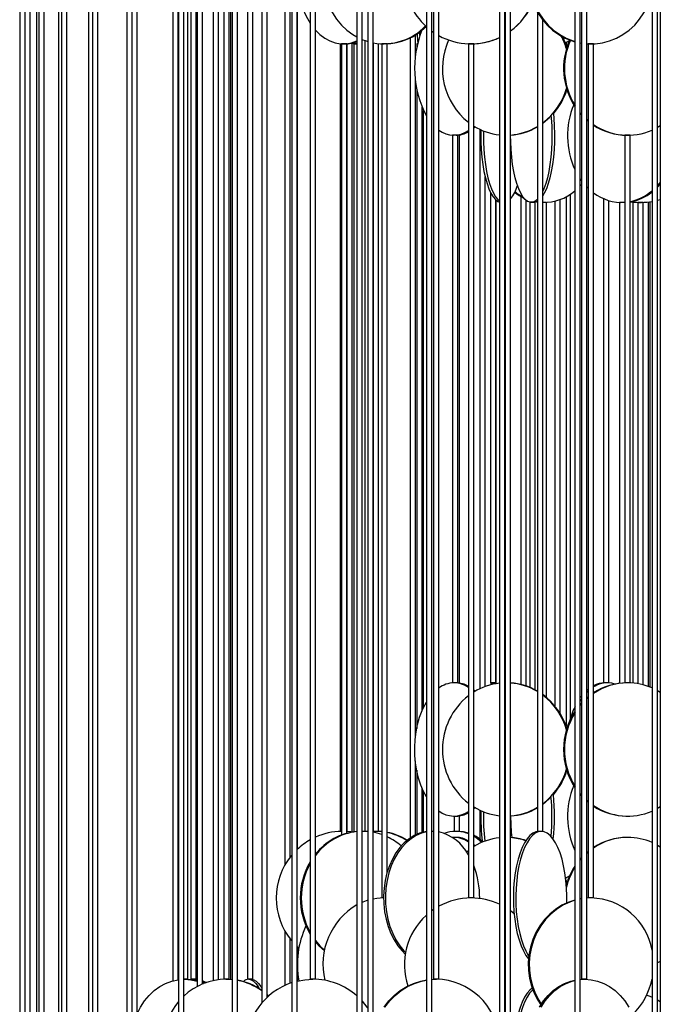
# Model space of a CAD drawing. Header units: millimetres. Extents: x 626 to 3215, y 306 to 3557.
# Tile 14 of 65: x 655 to 896, y 1683 to 2052. Entities that reach past the tile are written whole.
import ezdxf

# ---------------------------------------------------------------- set-up
doc = ezdxf.new("R2010")
doc.units = ezdxf.units.MM

msp = doc.modelspace()

# ---------------------------------------------------------------- linework, layer by layer
at = {"color": 7, "linetype": 'Continuous', "lineweight": 25}
for p, q in [((757.41, 2187), (757.41, 1636.5)), ((759.41, 1636.5), (759.41, 2187)), ((807.88, 2187), (807.88, 1636.5)), ((809.88, 1636.5), (809.88, 2187)), ((863.59, 2187), (863.59, 1636.5)), ((865.59, 1636.5), (865.59, 2187)), ((714.92, 2175.37), (714.92, 1636.5)), ((716.92, 1636.5), (716.92, 2172.02)), ((682.7, 2167.57), (682.7, 1636.5)), ((684.7, 1636.5), (684.7, 2166.1)), ((655.36, 2162.17), (655.36, 1636.5)), ((657.24, 2162), (657.24, 1635.67)), ((659.24, 1636.13), (659.24, 2162)), ((661.71, 2162.25), (661.71, 1636.5)), ((662.48, 2163.89), (662.48, 1636.5)), ((664.48, 1636.5), (664.48, 2163.16)), ((669.86, 2162), (669.86, 1635.64)), ((671.01, 2162), (671.01, 1631.95)), ((673.01, 1633.4), (673.01, 2162)), ((681.19, 2163.75), (681.19, 1636.5)), ((697.41, 2162), (697.41, 1612.34)), ((699.41, 1622.92), (699.41, 2162)), ((735.02, 2162), (735.02, 1611.5)), ((737.02, 1611.5), (737.02, 2162)), ((781.81, 2162), (781.81, 1611.5)), ((783.81, 1611.5), (783.81, 2162)), ((835.26, 2162), (835.26, 1611.5)), ((837.26, 1611.5), (837.26, 2162)), ((892.49, 2162), (892.49, 1611.5)), ((894.49, 1611.5), (894.49, 2162)), ((764.27, 2127.5), (764.27, 1692)), ((766.27, 1692), (766.27, 2127.5)), ((810.5, 2127.5), (810.5, 1692)), ((812.5, 1692), (812.5, 2127.5)), ((866.02, 2127.5), (866.02, 1692)), ((868.02, 1692), (868.02, 2127.5)), ((695.56, 2114.57), (695.56, 1654.92)), ((731.85, 2115.99), (731.85, 1692)), ((733.85, 1692), (733.85, 2111.5)), ((712.76, 2102.79), (712.76, 1691.41)), ((714.76, 1691.83), (714.76, 2102.56)), ((718.41, 1692), (718.41, 2102.97)), ((719.47, 2102.66), (719.47, 1692)), ((721.47, 1692), (721.47, 2102.53)), ((721.87, 2102.5), (721.87, 1689.26)), ((723.87, 1690.21), (723.87, 2102.5)), ((727.91, 2102.5), (727.91, 1691.49)), ((729.91, 1691.82), (729.91, 2102.5)), ((734.57, 1691.94), (734.57, 2103.14)), ((740.72, 2104.16), (740.72, 1692)), ((742.72, 1692), (742.72, 2103.22)), ((746.1, 2102.5), (746.1, 1683.04)), ((748.1, 1685.17), (748.1, 2102.5)), ((785.91, 2102.5), (785.91, 1667)), ((787.91, 1671.24), (787.91, 2102.5)), ((837.42, 2102.5), (837.42, 1667)), ((839.42, 1667), (839.42, 2102.5)), ((895.58, 2102.5), (895.58, 1667)), ((754.72, 2080.77), (754.72, 1734.72)), ((756.72, 1737.75), (756.72, 2077.74)), ((759.58, 1740.88), (759.58, 2065.28)), ((849.49, 2054.9), (849.49, 1747.5)), ((851.49, 1747.5), (851.49, 2051.93)), ((809.88, 2047.81), (810.5, 2047.37)), ((780.09, 1747.24), (780.09, 2043.19)), ((784.85, 1747.5), (784.85, 2044.24)), ((784.85, 2044.16), (784.91, 2044.22)), ((787.96, 2043.38), (787.96, 1747.5)), ((801.73, 2045.19), (801.73, 1744.97)), ((803.73, 2037.97), (803.73, 2046.31)), ((860.28, 2043.58), (860.28, 2042.43)), ((861.51, 2044.3), (861.43, 2044.02)), ((865.59, 2043.32), (866.02, 2043.26)), ((775.52, 2043.06), (775.52, 1747.5)), ((776.08, 2043), (776.08, 1746.11)), ((776.35, 2043), (776.08, 2043)), ((778.08, 2043), (776.35, 2043)), ((777.52, 2043), (777.52, 2043)), ((778.08, 1746.76), (778.08, 2043)), ((778.09, 2043.01), (778.09, 1747.45)), ((780.67, 2043), (780.67, 1747.29)), ((780.74, 2043), (780.67, 2043)), ((781.81, 2043), (780.74, 2043)), ((780.9, 2043), (780.9, 2043.01)), ((789.96, 1747.5), (789.96, 2043.09)), ((791.16, 2043), (791.16, 1722.5)), ((791.76, 2043), (791.16, 2043)), ((793.16, 2043), (791.76, 2043)), ((793.16, 1732.15), (793.16, 2043)), ((804.25, 2043), (804.25, 2041.53)), ((804.56, 2043), (804.25, 2043)), ((823.63, 2043), (823.63, 1722.5)), ((824.61, 2043), (823.63, 2043)), ((825.63, 2043), (824.61, 2043)), ((825.63, 1722.5), (825.63, 2043)), ((868.02, 2043.04), (869.36, 2043)), ((868.54, 2043), (868.54, 1722.5)), ((869.9, 2043), (868.54, 2043)), ((870.54, 2043), (869.9, 2043)), ((870.54, 1722.5), (870.54, 2043)), ((803.73, 1782.47), (803.73, 2029.46)), ((804.25, 2025.9), (804.25, 1786.03)), ((806.25, 1792.74), (806.25, 2019.18)), ((806.79, 1793.96), (806.79, 2017.97)), ((866.02, 2016.66), (865.59, 2017.15)), ((866.02, 2016.32), (865.59, 2016.79)), ((868.54, 2014.2), (868.02, 2014.66)), ((868.54, 2013.94), (868.02, 2014.38)), ((826.15, 2011.86), (825.63, 2011.39)), ((827.91, 2010.93), (827.91, 1801)), ((817.61, 2008.71), (817.61, 1803.21)), ((819.61, 2008.71), (817.61, 2008.71)), ((819.61, 1803.21), (819.61, 2008.71)), ((820.28, 1803.12), (820.28, 2008.81)), ((837.42, 2008.71), (837.26, 2008.71)), ((882.25, 2008.71), (882.25, 1803.21)), ((884.25, 2008.71), (882.25, 2008.71)), ((884.25, 1803.21), (884.25, 2008.71)), ((829.91, 1801.84), (829.91, 1993.04)), ((866.02, 1991.73), (865.59, 1992.33)), ((865.59, 1989.77), (866.02, 1990.24)), ((868.54, 1988.82), (868.02, 1989.35)), ((895.58, 1990.4), (894.49, 1989.21)), ((831.89, 1987.29), (831.89, 1803.21)), ((833.89, 1803.21), (833.89, 1984.43)), ((834.04, 1802.92), (834.04, 1984.29)), ((843.22, 1985.76), (843.22, 1802.6)), ((845.22, 1802.03), (845.22, 1984.33)), ((858.01, 1791.72), (858.01, 1984.55)), ((860.28, 1985.58), (860.28, 1786.93)), ((861.84, 1986.52), (861.84, 1789.95)), ((874.23, 1984.95), (874.23, 1803.21)), ((876.23, 1803.21), (876.23, 1984.21)), ((846.68, 1983.5), (846.68, 1801.49)), ((848.68, 1983.5), (846.68, 1983.5)), ((848.68, 1800.55), (848.68, 1983.5)), ((849.11, 1983.69), (849.49, 1983.64)), ((849.28, 1983.76), (849.49, 1983.72)), ((852.5, 1983.5), (851.49, 1983.5)), ((852.91, 1983.5), (852.5, 1983.5)), ((852.91, 1797.69), (852.91, 1983.5)), ((856.01, 1983.94), (856.01, 1794.54)), ((880.32, 1983.5), (880.32, 1803.04)), ((882.25, 1983.5), (880.32, 1983.5)), ((882.25, 1983.51), (881.62, 1983.5)), ((885.32, 1983.66), (885.32, 1803.13)), ((887.17, 1983.5), (887.17, 1802.9)), ((888.17, 1983.5), (887.17, 1983.5)), ((887.32, 1983.5), (887.32, 1983.51)), ((889.17, 1983.5), (888.17, 1983.5)), ((889.14, 1983.52), (889.14, 1983.5)), ((889.17, 1802.47), (889.17, 1983.5)), ((891.14, 1801.85), (891.14, 1983.67)), ((891.65, 1983.74), (891.65, 1801.66)), ((819.61, 1803.21), (817.61, 1803.21)), ((833.89, 1803.21), (831.89, 1803.21)), ((832.04, 1803.21), (832.04, 1802.5)), ((832.39, 1803.21), (832.39, 1802.58)), ((833.39, 1803.21), (833.39, 1802.8)), ((837.42, 1803.21), (837.26, 1803.21)), ((837.26, 1803.21), (837.44, 1803.21)), ((876.03, 1803.21), (874.23, 1803.21)), ((876.23, 1803.21), (876.03, 1803.21)), ((884.25, 1803.21), (882.25, 1803.21)), ((882.32, 1803.2), (882.32, 1803.21)), ((868.54, 1800.11), (868.02, 1799.6)), ((894.49, 1800.33), (895.58, 1799.69)), ((866.02, 1798.23), (865.59, 1797.67)), ((866.02, 1797.12), (865.59, 1796.48)), ((868.02, 1797.54), (868.54, 1797.98)), ((868.02, 1797.27), (868.54, 1797.73)), ((865.59, 1795.14), (866.02, 1795.61)), ((803.73, 1746.14), (803.73, 1773.96)), ((804.25, 1770.4), (804.25, 1746.38)), ((806.25, 1747.08), (806.25, 1763.68)), ((806.79, 1747.21), (806.79, 1762.47)), ((866.02, 1761.16), (865.59, 1761.65)), ((866.02, 1760.82), (865.59, 1761.29)), ((868.54, 1758.7), (868.02, 1759.16)), ((868.54, 1758.44), (868.02, 1758.88)), ((826.15, 1756.36), (825.63, 1755.89)), ((827.91, 1755.43), (827.91, 1744.58)), ((818.21, 1753.21), (819.01, 1753.21)), ((818.28, 1753.21), (818.28, 1747.5)), ((820.28, 1747.5), (820.28, 1753.31)), ((883.09, 1753.21), (883.4, 1753.21)), ((776.08, 1747.5), (775.52, 1747.5)), ((784.23, 1747.5), (783.81, 1747.5)), ((784.04, 1747.5), (783.81, 1747.5)), ((785.91, 1747.41), (784.04, 1747.5)), ((784.85, 1747.5), (784.23, 1747.5)), ((788.77, 1747.5), (787.91, 1747.48)), ((788.58, 1747.5), (787.96, 1747.5)), ((789.96, 1747.5), (788.58, 1747.5)), ((791.16, 1747.36), (788.77, 1747.5)), ((791.16, 1747.4), (789.16, 1747.5)), ((810.5, 1747.5), (809.88, 1747.5)), ((810.17, 1747.5), (809.88, 1747.49)), ((810.5, 1747.49), (810.17, 1747.5)), ((819.01, 1745.21), (818.21, 1745.21)), ((818.57, 1747.5), (818.28, 1747.5)), ((820.28, 1747.5), (818.57, 1747.5)), ((851.49, 1747.5), (849.49, 1747.5)), ((883.4, 1745.21), (883.09, 1745.21)), ((822.93, 1739.81), (823.63, 1740.37)), ((894.49, 1742.33), (895.58, 1741.69)), ((865.59, 1737.14), (866.02, 1737.61)), ((868.02, 1739.54), (868.54, 1739.98)), ((868.02, 1739.27), (868.54, 1739.73)), ((860.16, 1729.27), (860.55, 1728.15)), ((861.51, 1730.8), (861.43, 1730.52)), ((860.28, 1728), (860.39, 1727.65)), ((791.79, 1722.5), (791.16, 1722.5)), ((824.61, 1722.5), (823.63, 1722.5)), ((825.63, 1722.5), (824.61, 1722.5)), ((866.02, 1722.24), (865.59, 1722.17)), ((866.02, 1722.18), (865.59, 1722.1)), ((869.72, 1722.5), (868.02, 1722.43)), ((869.36, 1722.5), (868.02, 1722.45)), ((869.9, 1722.5), (868.54, 1722.5)), ((870.54, 1722.5), (869.9, 1722.5)), ((810.5, 1718.13), (809.88, 1717.68)), ((837.42, 1718.98), (837.26, 1719.08)), ((837.42, 1718.97), (837.26, 1719.06)), ((840.82, 1716.55), (839.42, 1717.66)), ((840.73, 1716.61), (839.42, 1717.64)), ((754.72, 1710.27), (754.72, 1689.66)), ((756.72, 1690.49), (756.72, 1707.24)), ((759.41, 1704.27), (760.02, 1703.71)), ((759.58, 1700.22), (759.58, 1704.11)), ((759.58, 1691.34), (759.58, 1694.78)), ((718.41, 1692), (716.92, 1692)), ((716.92, 1692), (717.12, 1692)), ((719.07, 1691.94), (720.06, 1692)), ((721.47, 1692), (719.47, 1692)), ((720.87, 1692), (721.87, 1691.94)), ((723.87, 1691.14), (724.89, 1690.61)), ((723.87, 1690.81), (724.59, 1690.5)), ((733.85, 1692), (731.85, 1692)), ((732.57, 1692), (732.57, 1692)), ((732.69, 1692), (735.02, 1691.88)), ((733, 1692), (735.02, 1691.91)), ((742.72, 1692), (740.72, 1692)), ((766.27, 1692), (764.27, 1692)), ((809.88, 1691.95), (811.35, 1692)), ((809.88, 1691.93), (811.65, 1692)), ((812.5, 1692), (810.5, 1692)), ((865.59, 1691.96), (866.72, 1692)), ((865.59, 1691.91), (867.31, 1692)), ((868.02, 1692), (866.02, 1692)), ((894.49, 1684.33), (895.58, 1683.69))]:
    msp.add_line(p, q, dxfattribs=at)
at = {"color": 7, "linetype": 'Continuous', "lineweight": 25, "flags": 128}
for points in [[(863.59, 2092.22), (861.24, 2091.43), (858.71, 2090.24), (856.33, 2088.73), (854.13, 2086.93), (852.15, 2084.87), (850.41, 2082.57), (848.93, 2080.07), (847.74, 2077.39), (846.86, 2074.59), (846.29, 2071.69), (846.04, 2068.74), (846.13, 2065.78), (846.53, 2062.85), (847.26, 2059.99), (848.3, 2057.24), (849.63, 2054.65), (851.25, 2052.24), (853.11, 2050.06), (855.21, 2048.13), (857.5, 2046.47), (859.96, 2045.12), (862.55, 2044.09), (863.59, 2043.77)], [(863.59, 2092.12), (861.6, 2091.43), (859.07, 2090.24), (856.69, 2088.73), (854.49, 2086.93), (852.51, 2084.87), (850.77, 2082.57), (849.29, 2080.07), (848.1, 2077.39), (847.22, 2074.59), (846.65, 2071.69), (846.4, 2068.74), (846.48, 2065.78), (846.89, 2062.85), (847.62, 2059.99), (848.66, 2057.24), (849.99, 2054.65), (851.61, 2052.24), (853.47, 2050.06), (855.57, 2048.13), (857.86, 2046.47), (860.32, 2045.12), (862.91, 2044.09), (863.59, 2043.87)], [(781.81, 2090.4), (781.52, 2090.24), (779.19, 2088.73), (777.04, 2086.93), (775.1, 2084.87), (773.39, 2082.57), (771.95, 2080.07), (770.78, 2077.39), (769.92, 2074.59), (769.36, 2071.69), (769.12, 2068.74), (769.2, 2065.78), (769.6, 2062.85), (770.31, 2059.99), (771.33, 2057.24), (772.64, 2054.65), (774.21, 2052.24), (776.04, 2050.06), (778.09, 2048.13), (780.34, 2046.47), (781.81, 2045.6)], [(868.02, 2043.06), (868.34, 2043.04), (871.1, 2043.04), (873.85, 2043.39), (876.53, 2044.09), (879.13, 2045.12), (881.58, 2046.47), (883.88, 2048.13), (885.97, 2050.06), (887.84, 2052.24), (889.45, 2054.65), (890.78, 2057.24), (891.82, 2059.99), (892.49, 2062.56)], [(766.27, 2048.11), (767.95, 2046.47), (769.77, 2045.12), (771.68, 2044.09), (773.67, 2043.39), (775.69, 2043.04), (777.73, 2043.04), (779.76, 2043.39), (781.75, 2044.09), (781.81, 2044.12)], [(805.45, 2046.11), (805.43, 2046.47), (805.39, 2047.46)], [(783.68, 2044.69), (785.28, 2044.09), (785.91, 2043.89)], [(837.26, 2046.43), (837.33, 2046.47), (837.42, 2046.53)], [(837.26, 2046.42), (837.35, 2046.47), (837.42, 2046.51)], [(858.89, 2045.66), (860.03, 2043.11), (860.55, 2041.65)], [(859.92, 2043.39), (860.35, 2043.62), (861.51, 2044.3)], [(865.59, 2043.39), (865.59, 2043.39), (866.02, 2043.31)], [(855.47, 2016.75), (855.63, 2015.09), (855.82, 2012.19), (855.9, 2009.24), (855.87, 2006.28), (855.74, 2003.35), (855.49, 2000.49), (855.15, 1997.74), (854.71, 1995.15), (854.17, 1992.74), (853.55, 1990.56), (852.86, 1988.63), (852.09, 1986.97), (851.49, 1985.93)], [(854.58, 2016.19), (854.68, 2015.09), (854.87, 2012.19), (854.95, 2009.24), (854.92, 2006.28), (854.79, 2003.35), (854.54, 2000.49), (854.2, 1997.74), (853.76, 1995.15), (853.22, 1992.74), (852.6, 1990.56), (851.91, 1988.63), (851.49, 1987.67)], [(854.19, 2015.41), (852.43, 2013.84), (851.49, 2013.13)], [(828.3, 2010.75), (828.27, 2009.24), (828.3, 2006.28), (828.43, 2003.35), (828.67, 2000.49), (829.01, 1997.74), (829.46, 1995.15), (829.99, 1992.74), (830.6, 1990.56), (831.29, 1988.63), (832.05, 1986.97), (832.86, 1985.62), (833.72, 1984.59), (834.61, 1983.89), (835.26, 1983.6)], [(829.24, 2010.35), (829.22, 2009.24), (829.25, 2006.28), (829.38, 2003.35), (829.62, 2000.49), (829.97, 1997.74), (830.41, 1995.15), (830.94, 1992.74), (831.55, 1990.56), (832.25, 1988.63), (833, 1986.97), (833.81, 1985.62), (834.67, 1984.59), (835.26, 1984.08)], [(895.58, 2012.24), (895.49, 2012.19), (894.49, 2011.6)], [(849.49, 1984.61), (849.47, 1984.59), (848.57, 1983.89), (847.66, 1983.54), (846.74, 1983.54), (845.83, 1983.89), (844.94, 1984.59), (844.08, 1985.62), (843.26, 1986.97), (842.5, 1988.63), (841.81, 1990.56), (841.19, 1992.74), (840.65, 1995.15), (840.21, 1997.74), (839.86, 2000.49), (839.62, 2003.35), (839.48, 2006.28), (839.45, 2008.76)], [(895.58, 1991.12), (895.13, 1990.56), (894.49, 1989.83)], [(894.49, 1984.31), (895.47, 1984.59), (895.58, 1984.62)], [(849.49, 1983.87), (848.61, 1983.54), (848.15, 1983.5)], [(884.55, 1983.76), (886.69, 1983.54), (888.17, 1983.5)], [(878.48, 1802.74), (877.37, 1803.04), (875.63, 1803.21)], [(825.63, 1800.54), (825.72, 1800.45), (826.15, 1800.07)], [(868.54, 1800.82), (868.11, 1800.45), (868.02, 1800.37)], [(807.88, 1760.43), (806.79, 1762.46), (805.78, 1764.87), (804.94, 1767.46), (804.28, 1770.21), (803.83, 1773.06), (803.57, 1775.99), (803.52, 1778.95), (803.67, 1781.9), (804.03, 1784.8), (804.59, 1787.61), (805.34, 1790.28), (806.27, 1792.79), (807.36, 1795.09), (807.88, 1795.99)], [(865.59, 1794.78), (865.86, 1795.09), (866.02, 1795.26)], [(854.19, 1759.91), (852.43, 1758.34), (851.49, 1757.63)], [(895.58, 1756.74), (895.49, 1756.69), (894.49, 1756.1)], [(780.23, 1747.22), (779.48, 1747.32), (778.08, 1747.45)], [(791.16, 1746.28), (789.46, 1746.8), (787.91, 1747.14)], [(807.88, 1747.4), (807.38, 1747.32), (805.31, 1746.8), (803.31, 1745.93), (801.39, 1744.74), (799.59, 1743.23), (797.93, 1741.43), (796.42, 1739.37), (795.1, 1737.07), (793.99, 1734.57), (793.09, 1731.89), (792.41, 1729.09), (791.98, 1726.19), (791.8, 1723.24), (791.86, 1720.28), (792.17, 1717.35), (792.72, 1714.49), (793.51, 1711.74), (794.52, 1709.15), (795.74, 1706.74), (797.15, 1704.56), (798.74, 1702.63), (799.94, 1701.44)], [(807.88, 1747.28), (806.02, 1746.8), (804.02, 1745.93), (802.1, 1744.74), (800.3, 1743.23), (798.63, 1741.43), (797.13, 1739.37), (795.81, 1737.07), (794.69, 1734.57), (793.79, 1731.89), (793.12, 1729.09), (792.69, 1726.19), (792.5, 1723.24), (792.57, 1720.28), (792.88, 1717.35), (793.43, 1714.49), (794.21, 1711.74), (795.23, 1709.15), (796.45, 1706.74), (797.86, 1704.56), (799.45, 1702.63), (800.04, 1702.02)], [(823.63, 1746.85), (821.72, 1747.32), (819.63, 1747.5)], [(828.68, 1743.35), (826.99, 1744.74), (825.63, 1745.63)], [(850.03, 1747.5), (848.9, 1747.32), (847.78, 1746.8), (846.7, 1745.93), (845.66, 1744.74), (844.68, 1743.23), (843.78, 1741.43), (842.97, 1739.37), (842.26, 1737.07), (841.65, 1734.57), (841.16, 1731.89), (840.8, 1729.09), (840.57, 1726.19), (840.47, 1723.24), (840.5, 1720.28), (840.67, 1717.35), (840.97, 1714.49), (841.39, 1711.74), (841.94, 1709.15), (842.6, 1706.74), (843.36, 1704.56), (844.22, 1702.63), (845.16, 1700.97), (846.12, 1699.68)], [(850.95, 1747.5), (849.82, 1747.32), (848.71, 1746.8), (847.62, 1745.93), (846.58, 1744.74), (845.61, 1743.23), (844.71, 1741.43), (843.89, 1739.37), (843.18, 1737.07), (842.57, 1734.57), (842.09, 1731.89), (841.72, 1729.09), (841.49, 1726.19), (841.39, 1723.24), (841.42, 1720.28), (841.59, 1717.35), (841.89, 1714.49), (842.32, 1711.74), (842.86, 1709.15), (843.52, 1706.74), (844.29, 1704.56), (845.15, 1702.63), (846.09, 1700.97), (846.23, 1700.75)], [(860.49, 1720.62), (860.52, 1723.24), (860.41, 1726.19), (860.18, 1729.09), (859.82, 1731.89), (859.33, 1734.57), (858.73, 1737.07), (858.01, 1739.37), (857.2, 1741.43), (856.3, 1743.23), (855.32, 1744.74), (854.28, 1745.93), (853.2, 1746.8), (852.08, 1747.32), (850.95, 1747.5)], [(825.63, 1742.54), (825.72, 1742.45), (826.15, 1742.07)], [(865.59, 1736.78), (865.86, 1737.09), (866.02, 1737.26)], [(860.08, 1729.97), (860.35, 1730.12), (861.58, 1730.85)], [(791.79, 1722.5), (789.26, 1722.32), (787.91, 1722.1)], [(785.91, 1721.61), (784, 1720.93), (783.68, 1720.8)], [(863.59, 1721.72), (861.24, 1720.93), (858.71, 1719.74), (856.33, 1718.23), (854.13, 1716.43), (852.15, 1714.37), (850.41, 1712.07), (848.93, 1709.57), (847.74, 1706.89), (846.86, 1704.09), (846.29, 1701.19), (846.04, 1698.24), (846.13, 1695.28), (846.53, 1692.35), (847.26, 1689.49), (848.3, 1686.74), (849.63, 1684.15), (850.78, 1682.38)], [(863.59, 1721.62), (861.6, 1720.93), (859.07, 1719.74), (856.69, 1718.23), (854.49, 1716.43), (852.51, 1714.37), (850.77, 1712.07), (849.29, 1709.57), (848.1, 1706.89), (847.22, 1704.09), (846.65, 1701.19), (846.4, 1698.24), (846.48, 1695.28), (846.89, 1692.35), (847.62, 1689.49), (848.66, 1686.74), (849.99, 1684.15), (850.95, 1682.65)], [(766.27, 1706.53), (767.95, 1704.56), (769.65, 1702.94)], [(766.27, 1706.04), (767.57, 1704.56), (769.6, 1702.66)], [(895.58, 1698.74), (895.49, 1698.69), (894.49, 1698.1)], [(699.41, 1679.07), (700.68, 1681.57), (702.19, 1683.87), (703.91, 1685.93), (705.82, 1687.73), (707.88, 1689.24), (710.07, 1690.43), (712.37, 1691.3), (714.72, 1691.82), (714.92, 1691.85)], [(717.12, 1692), (719.51, 1691.82), (721.87, 1691.3), (721.87, 1691.3)], [(717.7, 1692), (720.1, 1691.82), (721.87, 1691.46)], [(720.06, 1692), (721.8, 1691.82), (721.87, 1691.81)], [(723.87, 1691.47), (724.32, 1691.3), (725.39, 1690.79)], [(723.87, 1690.56), (724.16, 1690.43), (724.28, 1690.38)], [(741.24, 1692), (742.16, 1691.82), (743.06, 1691.3), (743.93, 1690.43), (744.77, 1689.24), (745.21, 1688.45)], [(742.2, 1692), (743.11, 1691.82), (744.01, 1691.3), (744.89, 1690.43), (745.72, 1689.24), (746.1, 1688.57)], [(759.41, 1691.3), (762.31, 1691.82), (765.27, 1692)], [(792.03, 1681.57), (793.8, 1683.87), (795.82, 1685.93), (798.06, 1687.73), (800.49, 1689.24), (803.07, 1690.43), (805.76, 1691.3), (807.88, 1691.73)], [(792.34, 1681.57), (794.11, 1683.87), (796.13, 1685.93), (798.37, 1687.73), (800.8, 1689.24), (803.38, 1690.43), (806.07, 1691.3), (807.88, 1691.68)], [(847.55, 1688.64), (846.7, 1687.93), (845.66, 1686.74), (844.68, 1685.23), (843.78, 1683.43), (842.97, 1681.37), (842.26, 1679.07), (841.65, 1676.57), (841.16, 1673.89), (840.8, 1671.09), (840.57, 1668.19), (840.47, 1665.24), (840.5, 1662.28), (840.51, 1662.01)], [(850.29, 1681.57), (851.8, 1683.87), (853.52, 1685.93), (855.42, 1687.73), (857.49, 1689.24), (859.68, 1690.43), (861.97, 1691.3), (863.59, 1691.7)], [(850.88, 1681.57), (852.39, 1683.87), (854.11, 1685.93), (856.01, 1687.73), (858.07, 1689.24), (860.27, 1690.43), (862.56, 1691.3), (863.59, 1691.57)], [(867.31, 1692), (869.7, 1691.82), (872.06, 1691.3), (874.35, 1690.43), (876.55, 1689.24), (878.61, 1687.73), (880.51, 1685.93), (882.23, 1683.87), (883.74, 1681.57)], [(748.1, 1686.31), (748.52, 1685.93), (748.73, 1685.74)], [(748.1, 1686.04), (748.21, 1685.93), (748.57, 1685.6)], [(847.76, 1688.06), (847.62, 1687.93), (846.58, 1686.74), (845.61, 1685.23), (844.71, 1683.43), (843.89, 1681.37), (843.18, 1679.07), (842.57, 1676.57), (842.09, 1673.89), (841.72, 1671.09), (841.49, 1668.19), (841.39, 1665.24), (841.42, 1662.28), (841.59, 1659.35), (841.89, 1656.49), (842.32, 1653.74), (842.86, 1651.15), (843.52, 1648.74), (844.29, 1646.56), (845.15, 1644.63), (846.09, 1642.97), (846.23, 1642.75)], [(890.48, 1686.08), (891.68, 1685.65), (892.49, 1685.31)], [(783.81, 1683.77), (785.58, 1681.57), (785.91, 1681.1)]]:
    msp.add_lwpolyline(points, dxfattribs=at)
at = {"color": 7, "linetype": 'Continuous', "lineweight": 25}
for centre, radius, start, end in [((824.63, 2068), 25, 132.4024, 227.5976), ((793.01, 2068.08), 33.58, 154.5426, 211.1523), ((824.61, 2067.99), 25, 306.3314, 337.8224), ((824.64, 2067.99), 25, 306.2603, 337.7441), ((791.91, 2064.62), 21.6, 259.4757, 316.4214), ((792.17, 2064.88), 21.88, 270.5072, 315.4709), ((841.87, 2033.84), 38.42, 158.2434, 207.7891), ((777.41, 2055.24), 12.25, 270.1356, 291.0613), ((781.2, 2046.33), 3.33, 247.2807, 280.5141), ((848.63, 2047.97), 44.23, 181.5679, 186.004), ((824.62, 2067.98), 24.99, 240.9864, 295.2133), ((839.64, 2033.73), 25.76, 155.4071, 231.5682), ((824.64, 2067.98), 24.99, 270.0004, 295.1499), ((835.78, 2033.87), 25.66, 16.4676, 27.9486), ((885.36, 2033.72), 26.05, 155.9267, 213.1564), ((885.68, 2033.72), 26.06, 155.9979, 212.063), ((836.47, 2033.23), 24.91, 307.0818, 343.8075), ((836.42, 2033.41), 25.31, 318.8228, 342.4382), ((890.83, 2008.51), 30.06, 157.2122, 205.008), ((818.2, 2018.13), 9.39, 232.6196, 305.3684), ((818.91, 2018.15), 9.44, 270.6468, 300.0158), ((837.76, 2031.68), 22.97, 238.1965, 263.7673), ((837.64, 2031.66), 22.95, 274.4592, 301.101), ((837.95, 2031.64), 22.93, 273.6758, 300.2159), ((883.4, 2031.54), 22.82, 235.7047, 293.4942), ((883.14, 2031.66), 22.95, 236.6996, 269.8815), ((827.71, 1994.2), 14.99, 321.4093, 343.0794), ((852.01, 2001.12), 17.62, 268.2973, 311.0896), ((880.58, 2001.61), 18.17, 281.6596, 310.9706), ((852.57, 2002.32), 19.02, 232.4474, 244.767), ((853.31, 2002.55), 19.3, 230.8959, 241.4724), ((881.17, 2000.98), 17.47, 232.5236, 273.5283), ((881.24, 2001.44), 17.99, 279.6428, 308.7365), ((888.17, 2008.5), 25, 261.6687, 279.9503), ((818.42, 1793.31), 9.91, 91.2465, 126.6982), ((818.01, 1793.39), 9.83, 55.0922, 88.8425), ((818.91, 1793.8), 9.42, 59.9486, 89.3888), ((837.75, 1780.25), 22.97, 96.2287, 121.8075), ((837.95, 1780.27), 22.95, 59.7952, 86.3131), ((837.63, 1780.25), 22.97, 58.9103, 85.5295), ((883.45, 1780.27), 22.94, 90.1083, 124.2295), ((883.14, 1780.28), 22.93, 90.1039, 123.315), ((875.75, 1793.68), 9.53, 90.7104, 123.1045), ((874.91, 1793.87), 9.34, 90.5442, 117.8751), ((883.38, 1780.42), 22.79, 66.4487, 89.9524), ((839.57, 1778.21), 25.7, 128.3367, 231.6633), ((836.76, 1778.68), 24.94, 17.4192, 53.7787), ((836.41, 1778.66), 24.98, 16.2422, 52.8685), ((885.33, 1778.21), 26.02, 146.8208, 213.1792), ((885.65, 1778.21), 26.03, 147.9178, 212.0822), ((891.53, 1780.66), 31.1, 153.9088, 165.3685), ((836.47, 1777.73), 24.91, 307.0818, 343.8075), ((836.42, 1777.91), 25.31, 318.8228, 342.4382), ((890.83, 1753.01), 30.06, 157.2122, 205.008), ((776.71, 1752.99), 78.25, 354.579, 5.6462), ((778.18, 1753), 77.73, 353.7704, 6.0957), ((818.2, 1762.63), 9.39, 232.6196, 305.3684), ((837.76, 1776.18), 22.97, 238.1965, 263.7673), ((905.31, 1752.94), 77.05, 178.2854, 187.0977), ((837.64, 1776.16), 22.95, 274.4592, 301.101), ((837.95, 1776.14), 22.93, 273.6758, 300.2159), ((883.4, 1776.04), 22.82, 235.7047, 293.4942), ((883.14, 1776.16), 22.95, 236.6996, 269.8815), ((818.91, 1762.65), 9.44, 270.6468, 300.0158), ((906.39, 1752.94), 77.17, 178.581, 186.8125), ((917.05, 1752.94), 77.59, 179.7623, 185.7696), ((776.52, 1722.5), 25, 119.3524, 133.1894), ((776.52, 1722.5), 25, 91.0258, 114.2162), ((783.97, 1724.96), 22.56, 95.4837, 141.6607), ((784.37, 1724.9), 22.63, 96.5116, 143.1574), ((789, 1725.5), 22.02, 58.0261, 79.1139), ((788.61, 1725.47), 22.05, 57.3741, 78.0826), ((783.51, 1724.8), 22.8, 49.1069, 64.9738), ((808.56, 1730.65), 17.08, 28.1313, 76.6815), ((818.97, 1734.56), 12.94, 90.1922, 109.9644), ((818.08, 1735.55), 9.65, 54.8854, 92.9104), ((818.87, 1734.52), 12.98, 68.5037, 89.7847), ((818.91, 1735.8), 9.42, 59.9486, 89.3888), ((818.32, 1731.78), 16, 49.0908, 62.8092), ((837.75, 1722.25), 22.97, 96.2287, 121.8075), ((837.99, 1722.47), 22.74, 71.5637, 86.385), ((837.68, 1722.46), 22.75, 70.893, 85.6016), ((883.14, 1722.28), 22.93, 90.1039, 123.315), ((883.45, 1722.27), 22.94, 90.1083, 124.2295), ((883.38, 1722.42), 22.79, 66.4487, 89.9524), ((776.52, 1722.5), 25, 139.8547, 220.1453), ((787.21, 1722.5), 26.66, 149.3605, 210.6395), ((787.63, 1722.5), 26.7, 151.0448, 208.9552), ((794.58, 1722.67), 33.27, 359.3427, 21.0618), ((884.92, 1720.4), 25.57, 146.6701, 164.0411), ((885.32, 1720.36), 25.68, 147.8027, 166.1262), ((824.62, 1697.51), 24.99, 90.0006, 119.0131), ((824.62, 1697.51), 24.99, 64.7867, 89.9997), ((824.64, 1697.51), 24.99, 64.85, 89.9997), ((869.07, 1698.7), 23.81, 10.2332, 88.4225), ((794.81, 1697.64), 25.77, 120.2858, 193.5754), ((824.63, 1697.5), 25.01, 132.4031, 198.702), ((793.88, 1697.47), 34.41, 155.0031, 190.1076), ((732.78, 1668.86), 23.13, 90.2161, 133.2704), ((732.89, 1668.9), 23.1, 55.1407, 79.7152), ((732.55, 1668.82), 23.2, 54.2558, 78.8871), ((741.44, 1688.76), 3.24, 93.4707, 133.1506), ((765.27, 1667), 25, 108.3144, 251.6856), ((765.27, 1667), 25, 48.5758, 90), ((811.08, 1667.72), 24.29, 5.6508, 88.6349), ((867.64, 1697.08), 25.36, 313.7106, 348.5827), ((734.81, 1667), 25.91, 140.1316, 219.8684)]:
    msp.add_arc(centre, radius, start, end, dxfattribs=at)

doc.saveas('drawing.dxf')
